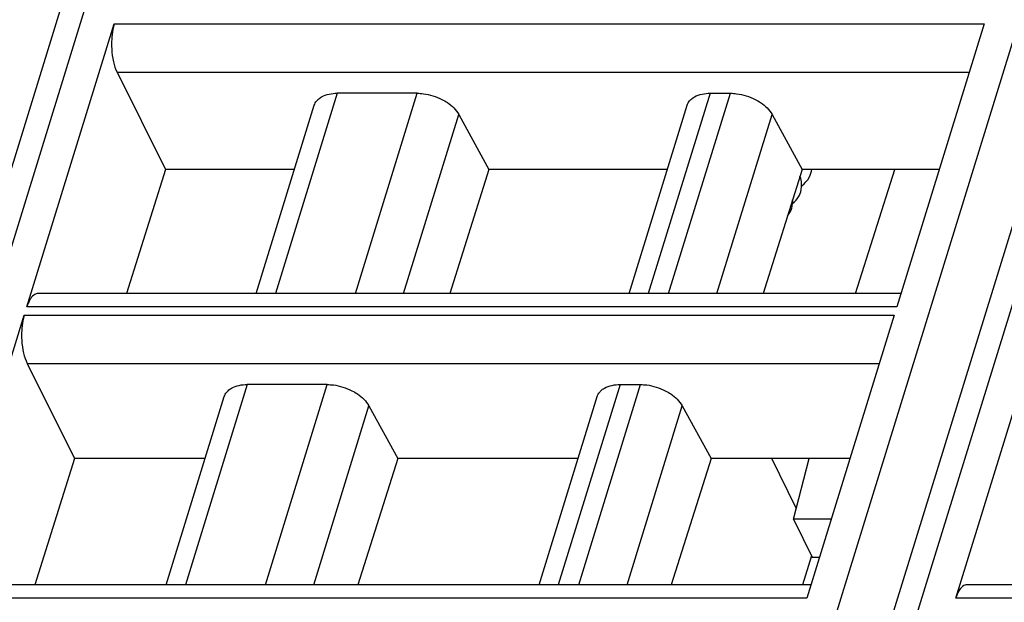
# Model space of a CAD drawing. Header units: millimetres. Extents: x 0 to 841, y 0 to 594.
# Tile 73 of 237: x 369 to 392, y 133 to 147. Entities that reach past the tile are written whole.
import ezdxf

# ---------------------------------------------------------------- set-up
doc = ezdxf.new("R2010")
doc.units = ezdxf.units.MM
doc.header["$LTSCALE"] = 46.255
doc.layers.get('0').update_dxf_attribs({"linetype": 'CONTINUOUS'})
doc.layers.add('1', color=7, linetype='CONTINUOUS')

msp = doc.modelspace()

# ---------------------------------------------------------------- linework, layer by layer
at = {"color": 7, "linetype": 'CONTINUOUS'}
for p, q in [((378.65581, 99.42039), (397.17388, 159.3449)), ((355.35297, 99.42039), (372.29351, 154.24002)), ((369.28278, 140.18601), (371.27982, 146.64844)), ((391.17503, 146.64844), (389.17799, 140.18601)), ((371.34435, 145.54678), (372.45102, 143.32483)), ((378.20771, 145.06482), (376.37811, 145.06482)), ((384.90716, 145.06482), (385.37357, 145.06482)), ((374.52439, 140.48873), (375.85339, 144.78937)), ((383.05341, 140.48873), (384.38241, 144.78937)), ((379.16191, 144.57677), (379.84701, 143.32483)), ((386.32777, 144.57677), (387.01287, 143.32483)), ((372.45102, 143.32483), (371.55776, 140.48873)), ((375.40081, 143.32483), (372.45102, 143.32483)), ((379.84701, 143.32483), (378.95273, 140.48873)), ((383.92984, 143.32483), (379.84701, 143.32483)), ((387.01287, 143.32483), (386.11858, 140.48873)), ((390.14796, 143.32483), (387.01287, 143.32483)), ((388.23123, 140.48873), (389.13405, 143.32483)), ((389.27153, 140.48873), (369.53655, 140.48873)), ((367.22521, 133.52773), (369.22225, 139.99016)), ((389.11746, 139.99016), (387.12042, 133.52773)), ((390.52806, 133.52773), (392.5251, 139.99016)), ((369.28678, 138.8885), (370.36924, 136.71518)), ((376.15014, 138.40655), (374.32054, 138.40655)), ((382.84959, 138.40655), (383.316, 138.40655)), ((372.46683, 133.83045), (373.79582, 138.13109)), ((380.99585, 133.83045), (382.32485, 138.13109)), ((377.10435, 137.91849), (377.76284, 136.71518)), ((384.2702, 137.91849), (384.92869, 136.71518)), ((370.36924, 136.71518), (369.46066, 133.83045)), ((373.35828, 136.71518), (370.36924, 136.71518)), ((377.76284, 136.71518), (376.85322, 133.83045)), ((381.8873, 136.71518), (377.76284, 136.71518)), ((384.92869, 136.71518), (384.01907, 133.83045)), ((388.10542, 136.71518), (384.92869, 136.71518)), ((386.87957, 135.57924), (386.32214, 136.71518)), ((386.81545, 135.33042), (387.17232, 136.71518)), ((387.6775, 135.33042), (386.81545, 135.33042)), ((386.81575, 135.33043), (387.2424, 134.46102)), ((387.22755, 134.49129), (387.02333, 133.83045)), ((387.24209, 134.46101), (387.40883, 134.46101)), ((387.21397, 133.83045), (367.47898, 133.83045)), ((410.51681, 133.83045), (390.78183, 133.83045))]:
    msp.add_line(p, q, dxfattribs=at)
at = {"color": 9, "linetype": 'CONTINUOUS'}
for p, q in [((372.52673, 153.21646), (356.00334, 99.74675)), ((395.80958, 153.15174), (379.30619, 99.74675)), ((377.46407, 99.74675), (393.80623, 152.63002)), ((371.27982, 146.64844), (391.17503, 146.64844)), ((371.34435, 145.54678), (390.83459, 145.54678)), ((376.37813, 145.06482), (374.96401, 140.48873)), ((376.79359, 140.48873), (378.20771, 145.06482)), ((384.90716, 145.06482), (383.49303, 140.48873)), ((383.95945, 140.48873), (385.37357, 145.06482)), ((377.89861, 140.48873), (379.16191, 144.57677)), ((385.06446, 140.48873), (386.32777, 144.57677)), ((389.17799, 140.18601), (369.28278, 140.18601)), ((369.22225, 139.99016), (389.11746, 139.99016)), ((369.28678, 138.8885), (388.77703, 138.8885)), ((374.32057, 138.40655), (372.90645, 133.83045)), ((374.73603, 133.83045), (376.15015, 138.40655)), ((382.84959, 138.40655), (381.43547, 133.83045)), ((381.90188, 133.83045), (383.316, 138.40655)), ((375.84105, 133.83045), (377.10435, 137.91849)), ((383.0069, 133.83045), (384.2702, 137.91849)), ((387.12042, 133.52773), (367.22521, 133.52773)), ((410.42327, 133.52773), (390.52806, 133.52773))]:
    msp.add_line(p, q, dxfattribs=at)
at = {"color": 7, "linetype": 'CONTINUOUS'}
for points in [[(387.00122, 142.94744), (387.00575, 142.95055), (387.05632, 142.99301), (387.10082, 143.03883), (387.13916, 143.08772), (387.1712, 143.13925), (387.19648, 143.19211), (387.21252, 143.23675)], [(387.21245, 143.23651), (387.22516, 143.28616), (387.23093, 143.32483)], [(387.00094, 142.92449), (387.00172, 142.9872), (386.99504, 143.05129), (386.98081, 143.11616), (386.96342, 143.16802)], [(386.79537, 142.54887), (386.83155, 142.57933), (386.87458, 142.62394), (386.91149, 142.67151), (386.94214, 142.72158), (386.96595, 142.77241), (386.97981, 142.81143)], [(386.97968, 142.81103), (386.99327, 142.86559), (387.00094, 142.92449)], [(386.79523, 142.5422), (386.79651, 142.60183), (386.79384, 142.63021)], [(386.67812, 142.26322), (386.70149, 142.29164), (386.73375, 142.34162), (386.75885, 142.39267), (386.77524, 142.43767)], [(386.77509, 142.43721), (386.78751, 142.48637), (386.79523, 142.5422)]]:
    msp.add_lwpolyline(points, dxfattribs=at)
for points, knots in [([(371.27982, 146.64844), (371.26684, 146.60645), (371.22155, 146.41953), (371.21214, 146.22488), (371.2208, 146.07703)], [0, 0, 0, 0, 0.22881463, 1, 1, 1, 1]), ([(371.2208, 146.07703), (371.22654, 145.97907), (371.2508, 145.79769), (371.30681, 145.62215), (371.34435, 145.54678)], [0, 0, 0, 0, 0.53816872, 1, 1, 1, 1]), ([(375.93888, 144.92388), (375.96355, 144.94721), (376.09215, 145.03837), (376.25613, 145.06482), (376.37811, 145.06482)], [0, 0, 0, 0, 0.21777869, 1, 1, 1, 1]), ([(378.20771, 145.06482), (378.255, 145.06482), (378.45019, 145.05145), (378.6417, 144.99131), (378.77354, 144.92387)], [0, 0, 0, 0, 0.24204309, 1, 1, 1, 1]), ([(384.46791, 144.92388), (384.49258, 144.94721), (384.62117, 145.03837), (384.78515, 145.06482), (384.90713, 145.06482)], [0, 0, 0, 0, 0.21777869, 1, 1, 1, 1]), ([(385.37356, 145.06482), (385.42085, 145.06482), (385.61605, 145.05145), (385.80755, 144.99131), (385.93939, 144.92387)], [0, 0, 0, 0, 0.24204309, 1, 1, 1, 1]), ([(375.85338, 144.78937), (375.86507, 144.8272), (375.89209, 144.87548), (375.92881, 144.91435), (375.93888, 144.92388)], [0, 0, 0, 0, 0.7407559, 1, 1, 1, 1]), ([(378.77354, 144.92387), (378.81649, 144.90191), (378.96689, 144.81371), (379.10111, 144.68788), (379.16192, 144.57675)], [0, 0, 0, 0, 0.27579327, 1, 1, 1, 1]), ([(384.38241, 144.78937), (384.3941, 144.8272), (384.42112, 144.87548), (384.45784, 144.91435), (384.46791, 144.92388)], [0, 0, 0, 0, 0.7407559, 1, 1, 1, 1]), ([(385.93939, 144.92387), (385.98234, 144.90191), (386.13275, 144.81371), (386.26697, 144.68788), (386.32778, 144.57675)], [0, 0, 0, 0, 0.27579327, 1, 1, 1, 1]), ([(369.4371, 140.45131), (369.4016, 140.42375), (369.33804, 140.3384), (369.30003, 140.24183), (369.28278, 140.18601)], [0, 0, 0, 0, 0.43482843, 1, 1, 1, 1]), ([(369.22225, 139.99016), (369.20928, 139.94818), (369.16399, 139.76125), (369.15458, 139.5666), (369.16324, 139.41875)], [0, 0, 0, 0, 0.22881463, 1, 1, 1, 1]), ([(369.16324, 139.41875), (369.16897, 139.3208), (369.19324, 139.13941), (369.24924, 138.96387), (369.28678, 138.8885)], [0, 0, 0, 0, 0.53816872, 1, 1, 1, 1]), ([(373.88132, 138.2656), (373.90599, 138.28894), (374.03458, 138.38009), (374.19856, 138.40655), (374.32054, 138.40655)], [0, 0, 0, 0, 0.21777869, 1, 1, 1, 1]), ([(376.15014, 138.40655), (376.19743, 138.40655), (376.39263, 138.39317), (376.58414, 138.33303), (376.71597, 138.2656)], [0, 0, 0, 0, 0.24204309, 1, 1, 1, 1]), ([(382.41034, 138.2656), (382.43501, 138.28894), (382.56361, 138.38009), (382.72759, 138.40655), (382.84957, 138.40655)], [0, 0, 0, 0, 0.21777869, 1, 1, 1, 1]), ([(383.316, 138.40655), (383.36329, 138.40655), (383.55848, 138.39317), (383.74999, 138.33303), (383.88183, 138.2656)], [0, 0, 0, 0, 0.24204309, 1, 1, 1, 1]), ([(373.79582, 138.13109), (373.80751, 138.16892), (373.83453, 138.2172), (373.87125, 138.25607), (373.88132, 138.2656)], [0, 0, 0, 0, 0.7407559, 1, 1, 1, 1]), ([(376.71597, 138.2656), (376.75892, 138.24363), (376.90933, 138.15543), (377.04355, 138.0296), (377.10436, 137.91848)], [0, 0, 0, 0, 0.27579327, 1, 1, 1, 1]), ([(382.32484, 138.13109), (382.33654, 138.16892), (382.36355, 138.2172), (382.40028, 138.25607), (382.41034, 138.2656)], [0, 0, 0, 0, 0.7407559, 1, 1, 1, 1]), ([(383.88183, 138.2656), (383.92478, 138.24363), (384.07518, 138.15543), (384.2094, 138.0296), (384.27021, 137.91848)], [0, 0, 0, 0, 0.27579327, 1, 1, 1, 1]), ([(390.68238, 133.79304), (390.64687, 133.76547), (390.58332, 133.68012), (390.54531, 133.58356), (390.52806, 133.52773)], [0, 0, 0, 0, 0.43482843, 1, 1, 1, 1])]:
    msp.add_open_spline(points, degree=3, knots=knots, dxfattribs=at)
for points in [[(369.49159, 140.48129), (369.47192, 140.47474), (369.45348, 140.46402), (369.4371, 140.45131)], [(369.53655, 140.48871), (369.52136, 140.48871), (369.506, 140.4861), (369.49159, 140.48129)], [(390.73687, 133.82301), (390.7172, 133.81646), (390.69876, 133.80575), (390.68238, 133.79304)], [(390.78183, 133.83043), (390.76664, 133.83043), (390.75128, 133.82782), (390.73687, 133.82301)]]:
    msp.add_open_spline(points, degree=3, dxfattribs=at)
at = {"layer": '1', "color": 1, "linetype": 'CONTINUOUS'}
msp.add_line((386.87957, 135.57924), (386.32214, 136.71518), dxfattribs=at)

doc.saveas('drawing.dxf')
